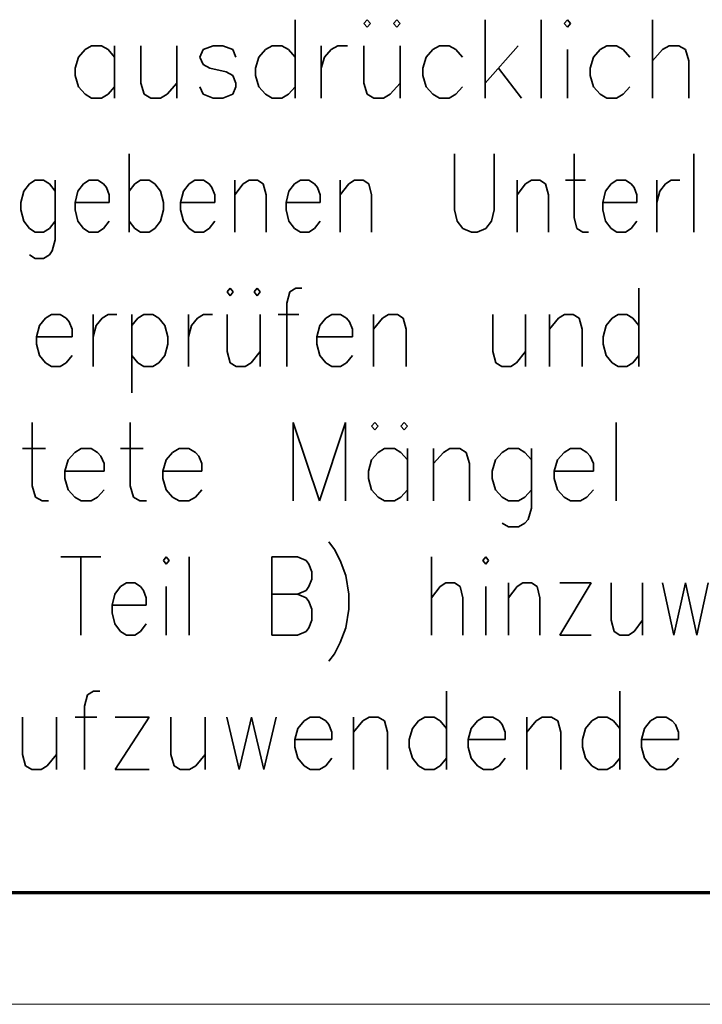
# Model space of a CAD drawing. Extents: x 1101 to 1942, y 41 to 882.
# Tile 90 of 104: x 1652 to 1683, y 41 to 85. Entities that reach past the tile are written whole.
import ezdxf

# ---------------------------------------------------------------- set-up
doc = ezdxf.new("R2010")
doc.units = 0
doc.layers.get('0').update_dxf_attribs({"lineweight": 13})
doc.layers.add('BI_X_Geometrie', color=7, linetype='Continuous', lineweight=13)
doc.layers.add('BI_X_Text', color=7, linetype='Continuous', lineweight=25)

# ---------------------------------------------------------------- blocks, each defined once
blk = doc.blocks.new('Blockreferenz-A03CP7TP1H', base_point=(1100.835, 40.848))
at = {"color": 0, "linetype": 'ByBlock', "lineweight": 70, "ltscale": 0.7}
blk.add_line((1120.835, 45.848), (1936.835, 45.848), dxfattribs=at)
at = {"color": 0, "linetype": 'ByBlock', "lineweight": -2, "ltscale": 0.13}
blk.add_line((1100.835, 40.848), (1941.835, 40.848), dxfattribs=at)
blk = doc.blocks.new('Blockreferenz-A03CP7TR1H', base_point=(1625.598, 50.176))
at = {"layer": 'BI_X_Text', "color": 0, "lineweight": 35}
for p, q in [((1664.758, 84.843), (1664.758, 81.343)), ((1667.985, 84.843), (1667.838, 84.676)), ((1667.838, 84.676), (1667.985, 84.51)), ((1668.132, 84.676), (1667.985, 84.843)), ((1667.985, 84.51), (1668.132, 84.676)), ((1669.305, 84.843), (1669.158, 84.676)), ((1669.158, 84.676), (1669.305, 84.51)), ((1669.452, 84.676), (1669.305, 84.843)), ((1669.305, 84.51), (1669.452, 84.676)), ((1673.265, 84.843), (1673.265, 81.343)), ((1675.758, 84.843), (1675.758, 81.343)), ((1676.932, 84.843), (1676.785, 84.676)), ((1676.785, 84.676), (1676.932, 84.51)), ((1677.078, 84.676), (1676.932, 84.843)), ((1676.932, 84.51), (1677.078, 84.676)), ((1680.745, 84.843), (1680.745, 81.343)), ((1655.665, 83.676), (1655.372, 83.51)), ((1656.105, 83.676), (1655.665, 83.676)), ((1656.398, 83.51), (1656.105, 83.676)), ((1656.692, 83.676), (1656.692, 81.343)), ((1657.865, 83.676), (1657.865, 82.01)), ((1659.478, 83.676), (1659.478, 81.343)), ((1661.092, 83.676), (1660.652, 83.51)), ((1661.532, 83.676), (1661.092, 83.676)), ((1661.972, 83.51), (1661.532, 83.676)), ((1663.732, 83.676), (1663.438, 83.51)), ((1664.172, 83.676), (1663.732, 83.676)), ((1664.465, 83.51), (1664.172, 83.676)), ((1665.932, 83.676), (1665.932, 81.343)), ((1666.372, 83.51), (1666.665, 83.676)), ((1666.665, 83.676), (1667.105, 83.676)), ((1667.838, 83.676), (1667.838, 82.01)), ((1669.452, 83.676), (1669.452, 81.343)), ((1671.212, 83.676), (1670.918, 83.51)), ((1671.652, 83.676), (1671.212, 83.676)), ((1671.945, 83.51), (1671.652, 83.676)), ((1674.732, 83.676), (1673.265, 82.01)), ((1678.692, 83.676), (1678.398, 83.51)), ((1679.132, 83.676), (1678.692, 83.676)), ((1679.425, 83.51), (1679.132, 83.676)), ((1681.185, 83.51), (1681.478, 83.676)), ((1681.478, 83.676), (1681.918, 83.676)), ((1681.918, 83.676), (1682.212, 83.51)), ((1655.078, 83.176), (1654.932, 82.676)), ((1655.372, 83.51), (1655.078, 83.176)), ((1656.692, 83.176), (1656.398, 83.51)), ((1660.652, 83.51), (1660.505, 83.176)), ((1660.505, 83.176), (1660.652, 82.843)), ((1662.118, 83.176), (1661.972, 83.51)), ((1663.145, 83.176), (1662.998, 82.676)), ((1663.438, 83.51), (1663.145, 83.176)), ((1664.758, 83.176), (1664.465, 83.51)), ((1665.932, 82.676), (1666.078, 83.176)), ((1666.078, 83.176), (1666.372, 83.51)), ((1670.625, 83.176), (1670.478, 82.676)), ((1670.918, 83.51), (1670.625, 83.176)), ((1672.238, 83.176), (1671.945, 83.51)), ((1676.932, 83.51), (1676.932, 81.343)), ((1678.105, 83.176), (1677.958, 82.676)), ((1678.398, 83.51), (1678.105, 83.176)), ((1679.718, 83.176), (1679.425, 83.51)), ((1680.745, 83.01), (1681.185, 83.51)), ((1682.212, 83.51), (1682.358, 83.01)), ((1660.652, 82.843), (1660.945, 82.676)), ((1682.358, 83.01), (1682.358, 81.343)), ((1654.932, 82.676), (1654.932, 82.343)), ((1654.932, 82.343), (1655.078, 81.843)), ((1660.945, 82.676), (1661.678, 82.51)), ((1661.678, 82.51), (1661.972, 82.343)), ((1661.972, 82.343), (1662.118, 82.01)), ((1662.998, 82.676), (1662.998, 82.343)), ((1662.998, 82.343), (1663.145, 81.843)), ((1670.478, 82.676), (1670.478, 82.343)), ((1670.478, 82.343), (1670.625, 81.843)), ((1673.852, 82.676), (1674.878, 81.343)), ((1677.958, 82.676), (1677.958, 82.343)), ((1677.958, 82.343), (1678.105, 81.843)), ((1655.078, 81.843), (1655.372, 81.51)), ((1656.398, 81.51), (1656.692, 81.843)), ((1657.865, 82.01), (1658.012, 81.51)), ((1659.038, 81.51), (1659.478, 82.01)), ((1660.652, 81.51), (1660.505, 81.843)), ((1662.118, 81.843), (1661.972, 81.51)), ((1662.118, 82.01), (1662.118, 81.843)), ((1663.145, 81.843), (1663.438, 81.51)), ((1664.465, 81.51), (1664.758, 81.843)), ((1667.838, 82.01), (1667.985, 81.51)), ((1669.012, 81.51), (1669.452, 82.01)), ((1670.625, 81.843), (1670.918, 81.51)), ((1671.945, 81.51), (1672.238, 81.843)), ((1678.105, 81.843), (1678.398, 81.51)), ((1679.425, 81.51), (1679.718, 81.843)), ((1655.372, 81.51), (1655.665, 81.343)), ((1656.105, 81.343), (1656.398, 81.51)), ((1658.012, 81.51), (1658.305, 81.343)), ((1658.745, 81.343), (1659.038, 81.51)), ((1661.092, 81.343), (1660.652, 81.51)), ((1661.972, 81.51), (1661.532, 81.343)), ((1663.438, 81.51), (1663.732, 81.343)), ((1664.172, 81.343), (1664.465, 81.51)), ((1667.985, 81.51), (1668.278, 81.343)), ((1668.718, 81.343), (1669.012, 81.51)), ((1670.918, 81.51), (1671.212, 81.343)), ((1671.652, 81.343), (1671.945, 81.51)), ((1678.398, 81.51), (1678.692, 81.343)), ((1679.132, 81.343), (1679.425, 81.51)), ((1655.665, 81.343), (1656.105, 81.343)), ((1658.305, 81.343), (1658.745, 81.343)), ((1661.532, 81.343), (1661.092, 81.343)), ((1663.732, 81.343), (1664.172, 81.343)), ((1668.278, 81.343), (1668.718, 81.343)), ((1671.212, 81.343), (1671.652, 81.343)), ((1678.692, 81.343), (1679.132, 81.343)), ((1657.346, 78.843), (1657.346, 75.343)), ((1671.881, 78.843), (1671.881, 76.343)), ((1673.666, 76.343), (1673.666, 78.843)), ((1677.236, 78.843), (1677.236, 76.01)), ((1682.591, 78.843), (1682.591, 75.343)), ((1652.883, 77.51), (1652.628, 77.176)), ((1653.138, 77.676), (1652.883, 77.51)), ((1653.521, 77.676), (1653.138, 77.676)), ((1653.776, 77.51), (1653.521, 77.676)), ((1654.031, 77.176), (1653.776, 77.51)), ((1654.031, 77.676), (1654.031, 75.01)), ((1655.306, 77.51), (1655.051, 77.176)), ((1655.561, 77.676), (1655.306, 77.51)), ((1655.943, 77.676), (1655.561, 77.676)), ((1656.198, 77.51), (1655.943, 77.676)), ((1656.326, 77.343), (1656.198, 77.51)), ((1657.346, 77.176), (1657.601, 77.51)), ((1657.601, 77.51), (1657.856, 77.676)), ((1657.856, 77.676), (1658.238, 77.676)), ((1658.238, 77.676), (1658.493, 77.51)), ((1658.493, 77.51), (1658.748, 77.176)), ((1660.023, 77.51), (1659.768, 77.176)), ((1660.278, 77.676), (1660.023, 77.51)), ((1660.661, 77.676), (1660.278, 77.676)), ((1660.916, 77.51), (1660.661, 77.676)), ((1661.043, 77.343), (1660.916, 77.51)), ((1662.063, 77.676), (1662.063, 75.343)), ((1662.063, 77.01), (1662.446, 77.51)), ((1662.446, 77.51), (1662.701, 77.676)), ((1662.701, 77.676), (1663.083, 77.676)), ((1663.083, 77.676), (1663.338, 77.51)), ((1663.338, 77.51), (1663.466, 77.01)), ((1664.741, 77.51), (1664.486, 77.176)), ((1664.996, 77.676), (1664.741, 77.51)), ((1665.378, 77.676), (1664.996, 77.676)), ((1665.633, 77.51), (1665.378, 77.676)), ((1665.761, 77.343), (1665.633, 77.51)), ((1666.781, 77.676), (1666.781, 75.343)), ((1666.781, 77.01), (1667.163, 77.51)), ((1667.163, 77.51), (1667.418, 77.676)), ((1667.418, 77.676), (1667.801, 77.676)), ((1667.801, 77.676), (1668.056, 77.51)), ((1668.056, 77.51), (1668.183, 77.01)), ((1674.686, 77.676), (1674.686, 75.343)), ((1674.686, 77.01), (1675.068, 77.51)), ((1675.068, 77.51), (1675.323, 77.676)), ((1675.323, 77.676), (1675.706, 77.676)), ((1675.706, 77.676), (1675.961, 77.51)), ((1675.961, 77.51), (1676.088, 77.01)), ((1676.853, 77.676), (1677.746, 77.676)), ((1678.893, 77.51), (1678.638, 77.176)), ((1679.148, 77.676), (1678.893, 77.51)), ((1679.531, 77.676), (1679.148, 77.676)), ((1679.786, 77.51), (1679.531, 77.676)), ((1679.913, 77.343), (1679.786, 77.51)), ((1680.933, 77.676), (1680.933, 75.343)), ((1681.061, 77.176), (1681.316, 77.51)), ((1681.316, 77.51), (1681.571, 77.676)), ((1681.571, 77.676), (1681.953, 77.676)), ((1652.628, 77.176), (1652.501, 76.676)), ((1655.051, 77.176), (1654.923, 76.676)), ((1656.453, 77.01), (1656.326, 77.343)), ((1656.453, 76.676), (1656.453, 77.01)), ((1658.748, 77.176), (1658.876, 76.676)), ((1659.768, 77.176), (1659.641, 76.676)), ((1661.171, 77.01), (1661.043, 77.343)), ((1661.171, 76.676), (1661.171, 77.01)), ((1663.466, 77.01), (1663.466, 75.343)), ((1664.486, 77.176), (1664.358, 76.676)), ((1665.888, 77.01), (1665.761, 77.343)), ((1665.888, 76.676), (1665.888, 77.01)), ((1668.183, 77.01), (1668.183, 75.343)), ((1676.088, 77.01), (1676.088, 75.343)), ((1678.638, 77.176), (1678.511, 76.676)), ((1680.041, 77.01), (1679.913, 77.343)), ((1680.041, 76.676), (1680.041, 77.01)), ((1680.933, 76.676), (1681.061, 77.176)), ((1652.501, 76.676), (1652.501, 76.343)), ((1654.923, 76.676), (1656.453, 76.676)), ((1654.923, 76.676), (1654.923, 76.343)), ((1658.876, 76.676), (1658.876, 76.343)), ((1659.641, 76.676), (1661.171, 76.676)), ((1659.641, 76.676), (1659.641, 76.343)), ((1664.358, 76.676), (1665.888, 76.676)), ((1664.358, 76.676), (1664.358, 76.343)), ((1678.511, 76.676), (1680.041, 76.676)), ((1678.511, 76.676), (1678.511, 76.343)), ((1652.501, 76.343), (1652.628, 75.843)), ((1654.923, 76.343), (1655.051, 75.843)), ((1658.876, 76.343), (1658.748, 75.843)), ((1659.641, 76.343), (1659.768, 75.843)), ((1664.358, 76.343), (1664.486, 75.843)), ((1671.881, 76.343), (1672.008, 75.843)), ((1673.538, 75.843), (1673.666, 76.343)), ((1678.511, 76.343), (1678.638, 75.843)), ((1652.628, 75.843), (1652.883, 75.51)), ((1653.776, 75.51), (1654.031, 75.843)), ((1655.051, 75.843), (1655.306, 75.51)), ((1656.198, 75.51), (1656.453, 75.843)), ((1657.601, 75.51), (1657.346, 75.843)), ((1658.748, 75.843), (1658.493, 75.51)), ((1659.768, 75.843), (1660.023, 75.51)), ((1660.916, 75.51), (1661.171, 75.843)), ((1664.486, 75.843), (1664.741, 75.51)), ((1665.633, 75.51), (1665.888, 75.843)), ((1672.008, 75.843), (1672.263, 75.51)), ((1673.283, 75.51), (1673.538, 75.843)), ((1677.236, 76.01), (1677.363, 75.51)), ((1678.638, 75.843), (1678.893, 75.51)), ((1679.786, 75.51), (1680.041, 75.843)), ((1652.883, 75.51), (1653.138, 75.343)), ((1653.138, 75.343), (1653.521, 75.343)), ((1653.521, 75.343), (1653.776, 75.51)), ((1655.306, 75.51), (1655.561, 75.343)), ((1655.561, 75.343), (1655.943, 75.343)), ((1655.943, 75.343), (1656.198, 75.51)), ((1657.856, 75.343), (1657.601, 75.51)), ((1658.238, 75.343), (1657.856, 75.343)), ((1658.493, 75.51), (1658.238, 75.343)), ((1660.023, 75.51), (1660.278, 75.343)), ((1660.278, 75.343), (1660.661, 75.343)), ((1660.661, 75.343), (1660.916, 75.51)), ((1664.741, 75.51), (1664.996, 75.343)), ((1664.996, 75.343), (1665.378, 75.343)), ((1665.378, 75.343), (1665.633, 75.51)), ((1672.263, 75.51), (1672.646, 75.343)), ((1672.646, 75.343), (1672.901, 75.343)), ((1672.901, 75.343), (1673.283, 75.51)), ((1677.363, 75.51), (1677.618, 75.343)), ((1677.618, 75.343), (1677.873, 75.343)), ((1678.893, 75.51), (1679.148, 75.343)), ((1679.148, 75.343), (1679.531, 75.343)), ((1679.531, 75.343), (1679.786, 75.51)), ((1654.031, 75.01), (1653.903, 74.51)), ((1653.903, 74.51), (1653.776, 74.343)), ((1653.138, 74.176), (1652.883, 74.343)), ((1653.521, 74.176), (1653.138, 74.176)), ((1653.776, 74.343), (1653.521, 74.176)), ((1661.865, 72.843), (1661.732, 72.676)), ((1661.732, 72.676), (1661.865, 72.51)), ((1661.998, 72.676), (1661.865, 72.843)), ((1661.865, 72.51), (1661.998, 72.676)), ((1663.065, 72.843), (1662.932, 72.676)), ((1662.932, 72.676), (1663.065, 72.51)), ((1663.198, 72.676), (1663.065, 72.843)), ((1663.065, 72.51), (1663.198, 72.676)), ((1664.532, 72.676), (1664.398, 72.176)), ((1664.798, 72.843), (1664.532, 72.676)), ((1665.065, 72.843), (1664.798, 72.843)), ((1680.132, 72.843), (1680.132, 69.343)), ((1664.398, 72.176), (1664.398, 69.343)), ((1653.598, 71.51), (1653.332, 71.176)), ((1653.865, 71.676), (1653.598, 71.51)), ((1654.265, 71.676), (1653.865, 71.676)), ((1654.532, 71.51), (1654.265, 71.676)), ((1654.665, 71.343), (1654.532, 71.51)), ((1654.798, 71.01), (1654.665, 71.343)), ((1655.732, 71.676), (1655.732, 69.343)), ((1655.865, 71.176), (1656.132, 71.51)), ((1656.132, 71.51), (1656.398, 71.676)), ((1656.398, 71.676), (1656.798, 71.676)), ((1657.465, 71.676), (1657.465, 68.176)), ((1657.465, 71.176), (1657.732, 71.51)), ((1657.732, 71.51), (1657.998, 71.676)), ((1657.998, 71.676), (1658.398, 71.676)), ((1658.398, 71.676), (1658.665, 71.51)), ((1658.665, 71.51), (1658.932, 71.176)), ((1659.998, 71.676), (1659.998, 69.343)), ((1660.132, 71.176), (1660.398, 71.51)), ((1660.398, 71.51), (1660.665, 71.676)), ((1660.665, 71.676), (1661.065, 71.676)), ((1661.732, 71.676), (1661.732, 70.01)), ((1663.198, 71.676), (1663.198, 69.343)), ((1663.998, 71.676), (1664.932, 71.676)), ((1666.132, 71.51), (1665.865, 71.176)), ((1666.398, 71.676), (1666.132, 71.51)), ((1666.798, 71.676), (1666.398, 71.676)), ((1667.065, 71.51), (1666.798, 71.676)), ((1667.198, 71.343), (1667.065, 71.51)), ((1667.332, 71.01), (1667.198, 71.343)), ((1668.265, 71.676), (1668.265, 69.343)), ((1668.265, 71.01), (1668.665, 71.51)), ((1668.665, 71.51), (1668.932, 71.676)), ((1668.932, 71.676), (1669.332, 71.676)), ((1669.332, 71.676), (1669.598, 71.51)), ((1669.598, 71.51), (1669.732, 71.01)), ((1673.598, 71.676), (1673.598, 70.01)), ((1675.065, 71.676), (1675.065, 69.343)), ((1676.132, 71.676), (1676.132, 69.343)), ((1676.132, 71.01), (1676.532, 71.51)), ((1676.532, 71.51), (1676.798, 71.676)), ((1676.798, 71.676), (1677.198, 71.676)), ((1677.198, 71.676), (1677.465, 71.51)), ((1677.465, 71.51), (1677.598, 71.01)), ((1678.932, 71.51), (1678.665, 71.176)), ((1679.198, 71.676), (1678.932, 71.51)), ((1679.598, 71.676), (1679.198, 71.676)), ((1679.865, 71.51), (1679.598, 71.676)), ((1680.132, 71.176), (1679.865, 71.51)), ((1653.332, 71.176), (1653.198, 70.676)), ((1654.798, 70.676), (1654.798, 71.01)), ((1655.732, 70.676), (1655.865, 71.176)), ((1658.932, 71.176), (1659.065, 70.676)), ((1659.998, 70.676), (1660.132, 71.176)), ((1665.865, 71.176), (1665.732, 70.676)), ((1667.332, 70.676), (1667.332, 71.01)), ((1669.732, 71.01), (1669.732, 69.343)), ((1677.598, 71.01), (1677.598, 69.343)), ((1678.665, 71.176), (1678.532, 70.676)), ((1653.198, 70.676), (1654.798, 70.676)), ((1653.198, 70.676), (1653.198, 70.343)), ((1659.065, 70.676), (1659.065, 70.343)), ((1665.732, 70.676), (1667.332, 70.676)), ((1665.732, 70.676), (1665.732, 70.343)), ((1678.532, 70.676), (1678.532, 70.343)), ((1653.198, 70.343), (1653.332, 69.843)), ((1659.065, 70.343), (1658.932, 69.843)), ((1661.732, 70.01), (1661.865, 69.51)), ((1662.798, 69.51), (1663.198, 70.01)), ((1665.732, 70.343), (1665.865, 69.843)), ((1673.598, 70.01), (1673.732, 69.51)), ((1674.665, 69.51), (1675.065, 70.01)), ((1678.532, 70.343), (1678.665, 69.843)), ((1653.332, 69.843), (1653.598, 69.51)), ((1654.532, 69.51), (1654.798, 69.843)), ((1657.732, 69.51), (1657.465, 69.843)), ((1658.932, 69.843), (1658.665, 69.51)), ((1665.865, 69.843), (1666.132, 69.51)), ((1667.065, 69.51), (1667.332, 69.843)), ((1678.665, 69.843), (1678.932, 69.51)), ((1679.865, 69.51), (1680.132, 69.843)), ((1653.598, 69.51), (1653.865, 69.343)), ((1653.865, 69.343), (1654.265, 69.343)), ((1654.265, 69.343), (1654.532, 69.51)), ((1657.998, 69.343), (1657.732, 69.51)), ((1658.398, 69.343), (1657.998, 69.343)), ((1658.665, 69.51), (1658.398, 69.343)), ((1661.865, 69.51), (1662.132, 69.343)), ((1662.132, 69.343), (1662.532, 69.343)), ((1662.532, 69.343), (1662.798, 69.51)), ((1666.132, 69.51), (1666.398, 69.343)), ((1666.398, 69.343), (1666.798, 69.343)), ((1666.798, 69.343), (1667.065, 69.51)), ((1673.732, 69.51), (1673.998, 69.343)), ((1673.998, 69.343), (1674.398, 69.343)), ((1674.398, 69.343), (1674.665, 69.51)), ((1678.932, 69.51), (1679.198, 69.343)), ((1679.198, 69.343), (1679.598, 69.343)), ((1679.598, 69.343), (1679.865, 69.51)), ((1653.015, 66.843), (1653.015, 64.01)), ((1657.39, 66.843), (1657.39, 64.01)), ((1664.682, 66.843), (1664.682, 63.343)), ((1664.682, 66.843), (1665.848, 63.343)), ((1667.015, 66.843), (1665.848, 63.343)), ((1667.015, 66.843), (1667.015, 63.343)), ((1668.327, 66.843), (1668.182, 66.676)), ((1668.182, 66.676), (1668.327, 66.51)), ((1668.473, 66.676), (1668.327, 66.843)), ((1668.327, 66.51), (1668.473, 66.676)), ((1669.64, 66.843), (1669.494, 66.676)), ((1669.494, 66.676), (1669.64, 66.51)), ((1669.786, 66.676), (1669.64, 66.843)), ((1669.64, 66.51), (1669.786, 66.676)), ((1679.119, 66.843), (1679.119, 63.343)), ((1652.577, 65.676), (1653.598, 65.676)), ((1655.202, 65.676), (1654.911, 65.51)), ((1655.64, 65.676), (1655.202, 65.676)), ((1655.932, 65.51), (1655.64, 65.676)), ((1656.952, 65.676), (1657.973, 65.676)), ((1659.577, 65.676), (1659.286, 65.51)), ((1660.015, 65.676), (1659.577, 65.676)), ((1660.307, 65.51), (1660.015, 65.676)), ((1668.765, 65.676), (1668.473, 65.51)), ((1669.202, 65.676), (1668.765, 65.676)), ((1669.494, 65.51), (1669.202, 65.676)), ((1669.786, 65.676), (1669.786, 63.343)), ((1670.952, 65.676), (1670.952, 63.343)), ((1671.39, 65.51), (1671.682, 65.676)), ((1671.682, 65.676), (1672.119, 65.676)), ((1672.119, 65.676), (1672.411, 65.51)), ((1674.307, 65.676), (1674.015, 65.51)), ((1674.744, 65.676), (1674.307, 65.676)), ((1675.036, 65.51), (1674.744, 65.676)), ((1675.327, 65.676), (1675.327, 63.01)), ((1677.077, 65.676), (1676.786, 65.51)), ((1677.515, 65.676), (1677.077, 65.676)), ((1677.807, 65.51), (1677.515, 65.676)), ((1654.619, 65.176), (1654.473, 64.676)), ((1654.911, 65.51), (1654.619, 65.176)), ((1656.077, 65.343), (1655.932, 65.51)), ((1656.223, 65.01), (1656.077, 65.343)), ((1658.994, 65.176), (1658.848, 64.676)), ((1659.286, 65.51), (1658.994, 65.176)), ((1660.452, 65.343), (1660.307, 65.51)), ((1660.598, 65.01), (1660.452, 65.343)), ((1668.182, 65.176), (1668.036, 64.676)), ((1668.473, 65.51), (1668.182, 65.176)), ((1669.786, 65.176), (1669.494, 65.51)), ((1670.952, 65.01), (1671.39, 65.51)), ((1672.411, 65.51), (1672.557, 65.01)), ((1673.723, 65.176), (1673.577, 64.676)), ((1674.015, 65.51), (1673.723, 65.176)), ((1675.327, 65.176), (1675.036, 65.51)), ((1676.494, 65.176), (1676.348, 64.676)), ((1676.786, 65.51), (1676.494, 65.176)), ((1677.952, 65.343), (1677.807, 65.51)), ((1678.098, 65.01), (1677.952, 65.343)), ((1654.473, 64.676), (1656.223, 64.676)), ((1654.473, 64.676), (1654.473, 64.343)), ((1656.223, 64.676), (1656.223, 65.01)), ((1658.848, 64.676), (1660.598, 64.676)), ((1658.848, 64.676), (1658.848, 64.343)), ((1660.598, 64.676), (1660.598, 65.01)), ((1668.036, 64.676), (1668.036, 64.343)), ((1672.557, 65.01), (1672.557, 63.343)), ((1673.577, 64.676), (1673.577, 64.343)), ((1676.348, 64.676), (1678.098, 64.676)), ((1676.348, 64.676), (1676.348, 64.343)), ((1678.098, 64.676), (1678.098, 65.01)), ((1654.473, 64.343), (1654.619, 63.843)), ((1658.848, 64.343), (1658.994, 63.843)), ((1668.036, 64.343), (1668.182, 63.843)), ((1673.577, 64.343), (1673.723, 63.843)), ((1676.348, 64.343), (1676.494, 63.843)), ((1653.015, 64.01), (1653.161, 63.51)), ((1654.619, 63.843), (1654.911, 63.51)), ((1655.932, 63.51), (1656.223, 63.843)), ((1657.39, 64.01), (1657.536, 63.51)), ((1658.994, 63.843), (1659.286, 63.51)), ((1660.307, 63.51), (1660.598, 63.843)), ((1668.182, 63.843), (1668.473, 63.51)), ((1669.494, 63.51), (1669.786, 63.843)), ((1673.723, 63.843), (1674.015, 63.51)), ((1675.036, 63.51), (1675.327, 63.843)), ((1676.494, 63.843), (1676.786, 63.51)), ((1677.807, 63.51), (1678.098, 63.843)), ((1653.161, 63.51), (1653.452, 63.343)), ((1654.911, 63.51), (1655.202, 63.343)), ((1655.64, 63.343), (1655.932, 63.51)), ((1657.536, 63.51), (1657.827, 63.343)), ((1659.286, 63.51), (1659.577, 63.343)), ((1660.015, 63.343), (1660.307, 63.51)), ((1668.473, 63.51), (1668.765, 63.343)), ((1669.202, 63.343), (1669.494, 63.51)), ((1674.015, 63.51), (1674.307, 63.343)), ((1674.744, 63.343), (1675.036, 63.51)), ((1676.786, 63.51), (1677.077, 63.343)), ((1677.515, 63.343), (1677.807, 63.51)), ((1653.452, 63.343), (1653.744, 63.343)), ((1655.202, 63.343), (1655.64, 63.343)), ((1657.827, 63.343), (1658.119, 63.343)), ((1659.577, 63.343), (1660.015, 63.343)), ((1668.765, 63.343), (1669.202, 63.343)), ((1674.307, 63.343), (1674.744, 63.343)), ((1675.327, 63.01), (1675.182, 62.51)), ((1677.077, 63.343), (1677.515, 63.343)), ((1675.182, 62.51), (1675.036, 62.343)), ((1674.307, 62.176), (1674.015, 62.343)), ((1674.744, 62.176), (1674.307, 62.176)), ((1675.036, 62.343), (1674.744, 62.176)), ((1666.271, 61.51), (1666.526, 61.176)), ((1666.526, 61.176), (1666.781, 60.676)), ((1654.286, 60.843), (1656.071, 60.843)), ((1655.178, 60.843), (1655.178, 57.343)), ((1659.003, 60.843), (1658.876, 60.676)), ((1659.131, 60.676), (1659.003, 60.843)), ((1660.023, 60.843), (1660.023, 57.343)), ((1663.721, 60.843), (1663.721, 57.343)), ((1663.721, 60.843), (1664.868, 60.843)), ((1664.868, 60.843), (1665.251, 60.676)), ((1670.861, 60.843), (1670.861, 57.343)), ((1673.283, 60.843), (1673.156, 60.676)), ((1673.411, 60.676), (1673.283, 60.843)), ((1658.876, 60.676), (1659.003, 60.51)), ((1659.003, 60.51), (1659.131, 60.676)), ((1665.251, 60.676), (1665.378, 60.51)), ((1665.378, 60.51), (1665.506, 60.176)), ((1666.781, 60.676), (1667.036, 60.01)), ((1673.156, 60.676), (1673.283, 60.51)), ((1673.283, 60.51), (1673.411, 60.676)), ((1665.506, 59.843), (1665.378, 59.51)), ((1665.506, 60.176), (1665.506, 59.843)), ((1667.036, 60.01), (1667.163, 59.176)), ((1656.963, 59.51), (1656.708, 59.176)), ((1657.218, 59.676), (1656.963, 59.51)), ((1657.601, 59.676), (1657.218, 59.676)), ((1657.856, 59.51), (1657.601, 59.676)), ((1657.983, 59.343), (1657.856, 59.51)), ((1659.003, 59.51), (1659.003, 57.343)), ((1665.378, 59.51), (1665.251, 59.343)), ((1670.861, 59.01), (1671.243, 59.51)), ((1671.243, 59.51), (1671.498, 59.676)), ((1671.498, 59.676), (1671.881, 59.676)), ((1671.881, 59.676), (1672.136, 59.51)), ((1672.136, 59.51), (1672.263, 59.01)), ((1673.283, 59.51), (1673.283, 57.343)), ((1674.303, 59.676), (1674.303, 57.343)), ((1674.303, 59.01), (1674.686, 59.51)), ((1674.686, 59.51), (1674.941, 59.676)), ((1674.941, 59.676), (1675.323, 59.676)), ((1675.323, 59.676), (1675.578, 59.51)), ((1675.578, 59.51), (1675.706, 59.01)), ((1678.001, 59.676), (1676.598, 57.343)), ((1676.598, 59.676), (1678.001, 59.676)), ((1678.893, 59.676), (1678.893, 58.01)), ((1680.296, 59.676), (1680.296, 57.343)), ((1681.188, 59.676), (1681.698, 57.343)), ((1682.208, 59.676), (1681.698, 57.343)), ((1682.208, 59.676), (1682.718, 57.343)), ((1683.228, 59.676), (1682.718, 57.343)), ((1656.708, 59.176), (1656.581, 58.676)), ((1658.111, 59.01), (1657.983, 59.343)), ((1658.111, 58.676), (1658.111, 59.01)), ((1663.721, 59.176), (1664.868, 59.176)), ((1665.251, 59.343), (1664.868, 59.176)), ((1664.868, 59.176), (1665.251, 59.01)), ((1665.251, 59.01), (1665.378, 58.843)), ((1667.163, 59.176), (1667.163, 58.51)), ((1672.263, 59.01), (1672.263, 57.343)), ((1675.706, 59.01), (1675.706, 57.343)), ((1656.581, 58.676), (1658.111, 58.676)), ((1656.581, 58.676), (1656.581, 58.343)), ((1665.378, 58.843), (1665.506, 58.51)), ((1656.581, 58.343), (1656.708, 57.843)), ((1665.506, 58.51), (1665.506, 58.01)), ((1667.163, 58.51), (1667.036, 57.676)), ((1656.708, 57.843), (1656.963, 57.51)), ((1657.856, 57.51), (1658.111, 57.843)), ((1665.378, 57.676), (1665.251, 57.51)), ((1665.506, 58.01), (1665.378, 57.676)), ((1667.036, 57.676), (1666.781, 57.01)), ((1678.893, 58.01), (1679.021, 57.51)), ((1679.913, 57.51), (1680.296, 58.01)), ((1656.963, 57.51), (1657.218, 57.343)), ((1657.218, 57.343), (1657.601, 57.343)), ((1657.601, 57.343), (1657.856, 57.51)), ((1664.868, 57.343), (1663.721, 57.343)), ((1665.251, 57.51), (1664.868, 57.343)), ((1676.598, 57.343), (1678.001, 57.343)), ((1679.021, 57.51), (1679.276, 57.343)), ((1679.276, 57.343), (1679.658, 57.343)), ((1679.658, 57.343), (1679.913, 57.51)), ((1666.781, 57.01), (1666.526, 56.51)), ((1666.526, 56.51), (1666.271, 56.176)), ((1655.478, 54.676), (1655.34, 54.176)), ((1655.755, 54.843), (1655.478, 54.676)), ((1656.032, 54.843), (1655.755, 54.843)), ((1671.525, 54.843), (1671.525, 51.343)), ((1679.272, 54.843), (1679.272, 51.343)), ((1655.34, 54.176), (1655.34, 51.343)), ((1652.573, 53.676), (1652.573, 52.01)), ((1654.095, 53.676), (1654.095, 51.343)), ((1654.925, 53.676), (1655.893, 53.676)), ((1658.245, 53.676), (1656.723, 51.343)), ((1656.723, 53.676), (1658.245, 53.676)), ((1659.213, 53.676), (1659.213, 52.01)), ((1660.735, 53.676), (1660.735, 51.343)), ((1661.703, 53.676), (1662.257, 51.343)), ((1662.81, 53.676), (1662.257, 51.343)), ((1662.81, 53.676), (1663.363, 51.343)), ((1663.917, 53.676), (1663.363, 51.343)), ((1665.438, 53.676), (1665.162, 53.51)), ((1665.853, 53.676), (1665.438, 53.676)), ((1666.13, 53.51), (1665.853, 53.676)), ((1667.375, 53.676), (1667.375, 51.343)), ((1667.79, 53.51), (1668.067, 53.676)), ((1668.067, 53.676), (1668.482, 53.676)), ((1668.482, 53.676), (1668.758, 53.51)), ((1670.557, 53.676), (1670.28, 53.51)), ((1670.972, 53.676), (1670.557, 53.676)), ((1671.248, 53.51), (1670.972, 53.676)), ((1673.185, 53.676), (1672.908, 53.51)), ((1673.6, 53.676), (1673.185, 53.676)), ((1673.877, 53.51), (1673.6, 53.676)), ((1675.122, 53.676), (1675.122, 51.343)), ((1675.537, 53.51), (1675.813, 53.676)), ((1675.813, 53.676), (1676.228, 53.676)), ((1676.228, 53.676), (1676.505, 53.51)), ((1678.303, 53.676), (1678.027, 53.51)), ((1678.718, 53.676), (1678.303, 53.676)), ((1678.995, 53.51), (1678.718, 53.676)), ((1680.932, 53.676), (1680.655, 53.51)), ((1681.347, 53.676), (1680.932, 53.676)), ((1681.623, 53.51), (1681.347, 53.676)), ((1665.162, 53.51), (1664.885, 53.176)), ((1666.268, 53.343), (1666.13, 53.51)), ((1666.407, 53.01), (1666.268, 53.343)), ((1667.375, 53.01), (1667.79, 53.51)), ((1668.758, 53.51), (1668.897, 53.01)), ((1670.28, 53.51), (1670.003, 53.176)), ((1671.525, 53.176), (1671.248, 53.51)), ((1672.908, 53.51), (1672.632, 53.176)), ((1674.015, 53.343), (1673.877, 53.51)), ((1674.153, 53.01), (1674.015, 53.343)), ((1675.122, 53.01), (1675.537, 53.51)), ((1676.505, 53.51), (1676.643, 53.01)), ((1678.027, 53.51), (1677.75, 53.176)), ((1679.272, 53.176), (1678.995, 53.51)), ((1680.655, 53.51), (1680.378, 53.176)), ((1681.762, 53.343), (1681.623, 53.51)), ((1681.9, 53.01), (1681.762, 53.343)), ((1664.885, 53.176), (1664.747, 52.676)), ((1666.407, 52.676), (1666.407, 53.01)), ((1668.897, 53.01), (1668.897, 51.343)), ((1670.003, 53.176), (1669.865, 52.676)), ((1672.632, 53.176), (1672.493, 52.676)), ((1674.153, 52.676), (1674.153, 53.01)), ((1676.643, 53.01), (1676.643, 51.343)), ((1677.75, 53.176), (1677.612, 52.676)), ((1680.378, 53.176), (1680.24, 52.676)), ((1681.9, 52.676), (1681.9, 53.01)), ((1664.747, 52.676), (1666.407, 52.676)), ((1664.747, 52.676), (1664.747, 52.343)), ((1669.865, 52.676), (1669.865, 52.343)), ((1672.493, 52.676), (1674.153, 52.676)), ((1672.493, 52.676), (1672.493, 52.343)), ((1677.612, 52.676), (1677.612, 52.343)), ((1680.24, 52.676), (1681.9, 52.676)), ((1680.24, 52.676), (1680.24, 52.343)), ((1652.573, 52.01), (1652.712, 51.51)), ((1653.68, 51.51), (1654.095, 52.01)), ((1659.213, 52.01), (1659.352, 51.51)), ((1660.32, 51.51), (1660.735, 52.01)), ((1664.747, 52.343), (1664.885, 51.843)), ((1669.865, 52.343), (1670.003, 51.843)), ((1672.493, 52.343), (1672.632, 51.843)), ((1677.612, 52.343), (1677.75, 51.843)), ((1680.24, 52.343), (1680.378, 51.843)), ((1652.712, 51.51), (1652.988, 51.343)), ((1653.403, 51.343), (1653.68, 51.51)), ((1659.352, 51.51), (1659.628, 51.343)), ((1660.043, 51.343), (1660.32, 51.51)), ((1664.885, 51.843), (1665.162, 51.51)), ((1665.162, 51.51), (1665.438, 51.343)), ((1665.853, 51.343), (1666.13, 51.51)), ((1666.13, 51.51), (1666.407, 51.843)), ((1670.003, 51.843), (1670.28, 51.51)), ((1670.28, 51.51), (1670.557, 51.343)), ((1670.972, 51.343), (1671.248, 51.51)), ((1671.248, 51.51), (1671.525, 51.843)), ((1672.632, 51.843), (1672.908, 51.51)), ((1672.908, 51.51), (1673.185, 51.343)), ((1673.6, 51.343), (1673.877, 51.51)), ((1673.877, 51.51), (1674.153, 51.843)), ((1677.75, 51.843), (1678.027, 51.51)), ((1678.027, 51.51), (1678.303, 51.343)), ((1678.718, 51.343), (1678.995, 51.51)), ((1678.995, 51.51), (1679.272, 51.843)), ((1680.378, 51.843), (1680.655, 51.51)), ((1680.655, 51.51), (1680.932, 51.343)), ((1681.347, 51.343), (1681.623, 51.51)), ((1681.623, 51.51), (1681.9, 51.843)), ((1652.988, 51.343), (1653.403, 51.343)), ((1656.723, 51.343), (1658.245, 51.343)), ((1659.628, 51.343), (1660.043, 51.343)), ((1665.438, 51.343), (1665.853, 51.343)), ((1670.557, 51.343), (1670.972, 51.343)), ((1673.185, 51.343), (1673.6, 51.343)), ((1678.303, 51.343), (1678.718, 51.343)), ((1680.932, 51.343), (1681.347, 51.343))]:
    blk.add_line(p, q, dxfattribs=at)

msp = doc.modelspace()

# ---------------------------------------------------------------- block references
at = {"layer": 'BI_X_Geometrie', "ltscale": 0.13}
for name, p in [('Blockreferenz-A03CP7TP1H', (1100.835, 40.848)), ('Blockreferenz-A03CP7TR1H', (1625.598, 50.176))]:
    msp.add_blockref(name, p, dxfattribs=at)

doc.saveas('drawing.dxf')
